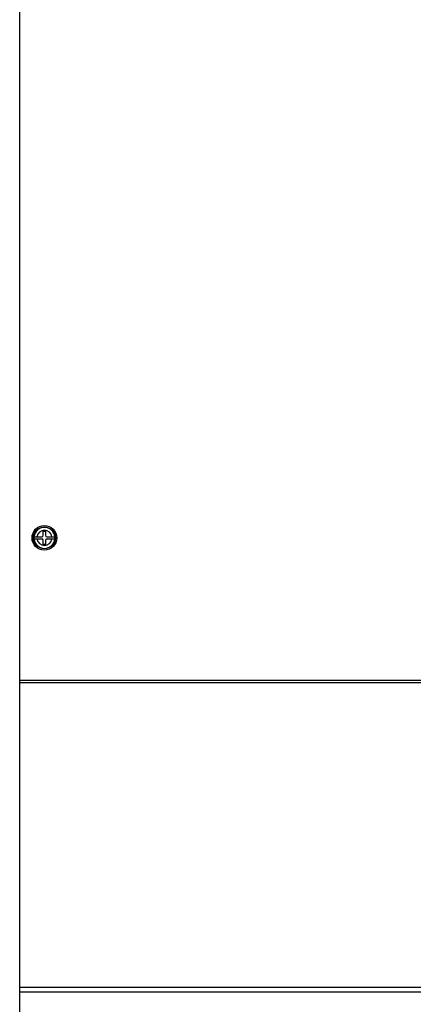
# Model space of a CAD drawing. Header units: millimetres. Extents: x 0 to 1500, y 0 to 1800.
# Tile 12 of 26: x 569 to 696, y 795 to 1114. Entities that reach past the tile are written whole.
import ezdxf

# ---------------------------------------------------------------- set-up
doc = ezdxf.new("R2010")
doc.units = ezdxf.units.MM
doc.header["$LTSCALE"] = 117.333333
doc.layers.get('0').update_dxf_attribs({"linetype": 'CONTINUOUS'})

msp = doc.modelspace()

# ---------------------------------------------------------------- linework, layer by layer
at = {"color": 7, "linetype": 'CONTINUOUS'}
for p, q in [((568.82, 553.75), (568.82, 1259.75)), ((576.47, 947.1), (576.47, 948.45)), ((576.47, 948.45), (577.17, 948.45)), ((577.17, 948.45), (577.17, 947.1)), ((573.43, 946.6), (573.41, 946.25)), ((573.41, 946.25), (573.43, 945.9)), ((573.43, 946.6), (575.97, 946.6)), ((573.43, 945.9), (575.97, 945.9)), ((576.47, 944.05), (576.47, 945.4)), ((577.17, 945.4), (577.17, 944.05)), ((577.67, 946.6), (580.22, 946.6)), ((577.67, 945.9), (580.22, 945.9)), ((580.24, 946.25), (580.22, 946.6)), ((580.22, 945.9), (580.24, 946.25)), ((577.17, 944.05), (576.47, 944.05)), ((568.82, 900.16), (728.72, 900.16)), ((568.82, 899.37), (728.72, 899.37)), ((918.82, 800.5), (568.82, 800.5)), ((918.82, 798.92), (568.82, 798.92))]:
    msp.add_line(p, q, dxfattribs=at)
for radius in [4, 3.55, 3.5]:
    msp.add_circle((576.82, 946.25), radius, dxfattribs=at)
for centre, radius, start, end in [((576.82, 946.25), 3.4, 5.905, 174.095), ((576.82, 946.25), 2.46, 8.1704, 171.8296), ((576.82, 946.25), 3.4, 185.905, 354.095), ((576.82, 946.25), 2.46, 188.1704, 351.8296), ((575.97, 947.1), 0.5, 270, 360), ((575.97, 945.4), 0.5, 0, 90), ((577.67, 947.1), 0.5, 180, 270), ((577.67, 945.4), 0.5, 90, 180)]:
    msp.add_arc(centre, radius, start, end, dxfattribs=at)

doc.saveas('drawing.dxf')
